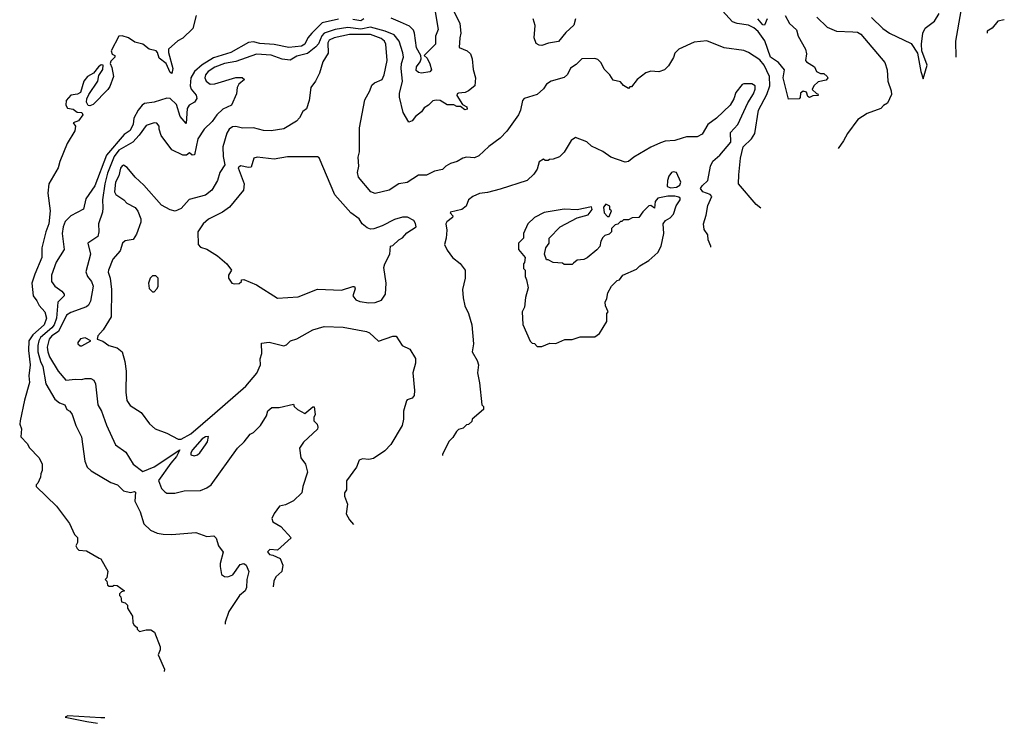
# Model space of a CAD drawing. Extents: x 2239805 to 2396427, y 665731 to 772158.
# Tile 202 of 256: x 2360066 to 2366211, y 673757 to 678149. Entities that reach past the tile are written whole.
import ezdxf

# ---------------------------------------------------------------- set-up
doc = ezdxf.new("R2010")
doc.units = 0

msp = doc.modelspace()

# ---------------------------------------------------------------- linework, layer by layer
at = {"layer": '0CON05XD'}
for points in [[(2362736.7, 678285), (2362813.3, 678125), (2362820, 678065), (2362812.5, 678035), (2362810, 677975), (2362860, 677955), (2362880, 677935), (2362890, 677905), (2362897, 677837), (2362910, 677785), (2362906.2, 677735), (2362867.5, 677705), (2362845.7, 677694.3), (2362805, 677689.4), (2362796.2, 677685), (2362794, 677675), (2362830, 677620), (2362856.2, 677605), (2362859.5, 677590.5), (2362845, 677586.7), (2362817.5, 677607.5), (2362795, 677607.5), (2362776.4, 677616.4), (2362735, 677617.5), (2362690, 677645), (2362665, 677647.5), (2362645, 677642.5), (2362617.5, 677615), (2362590.7, 677599.3), (2362575, 677573.3), (2362536.1, 677543.9), (2362515, 677517.5), (2362495, 677510), (2362459.5, 677569.5), (2362437.1, 677665), (2362437.3, 677687.3), (2362456.2, 677765), (2362447.5, 677845), (2362448.5, 677875), (2362461.2, 677915), (2362457.6, 677942.4), (2362434.5, 678015), (2362404.1, 678054.1), (2362347.9, 678077.9), (2362255, 678102.2), (2362195, 678090.3), (2362115, 678099.2), (2362035, 678087.8), (2361966, 678064), (2361951.7, 678048.3), (2361931.1, 677998.9), (2361915, 677978.9), (2361861.5, 677938.5), (2361795, 677921), (2361755, 677895.9), (2361705, 677902.8), (2361635, 677927.2), (2361545, 677933.6), (2361415, 677887.7), (2361345, 677876), (2361285, 677851.5), (2361242.9, 677825), (2361226.4, 677805), (2361220.9, 677785), (2361229.2, 677765), (2361255, 677746), (2361285, 677748), (2361415, 677787.5), (2361455, 677787.5), (2361470, 677775), (2361433, 677747), (2361423.3, 677725), (2361418.8, 677685), (2361388.8, 677615), (2361335, 677589.6), (2361295.6, 677555), (2361267.4, 677512.6), (2361218, 677465), (2361178, 677405), (2361157.5, 677305), (2361143, 677303), (2361125, 677317.5), (2361107, 677303), (2361085, 677302.5), (2361015, 677337.5), (2360950, 677425), (2360936.7, 677465), (2360936.2, 677485), (2360922.1, 677502.1), (2360905, 677505.6), (2360855, 677488.1), (2360812.2, 677427.8), (2360773.2, 677385), (2360686, 677334), (2360656.2, 677295), (2360615, 677190.8), (2360598.6, 677125), (2360583.9, 677023.9), (2360585.4, 676975)], [(2362653.8, 678235), (2362677.9, 678087.9), (2362660.5, 678045), (2362660.4, 677995), (2362590, 677925), (2362608.7, 677908.7), (2362625, 677873.8), (2362635.5, 677835), (2362625, 677823.6), (2362574.2, 677815.8), (2362555, 677818.6), (2362541.5, 677831.5), (2362543.1, 677855), (2362566, 677885), (2362572.5, 677905), (2362570, 677925), (2362543.4, 677973.4), (2362530, 678065), (2362523.6, 678083.6), (2362498.1, 678108.1), (2362443.1, 678133.1), (2362385, 678157.5)], [(2361167.5, 678175), (2361147, 678093), (2361085, 678032.5), (2361053.9, 678016.1), (2360994.2, 677965.8), (2360994.2, 677945), (2361022, 677845), (2361015, 677812.5), (2361005, 677820), (2360980, 677875), (2360937.7, 677907.7), (2360926.2, 677945), (2360917.5, 677955), (2360874.1, 677964.1), (2360835, 677996.7), (2360785, 678009.2), (2360745.4, 678035.4), (2360705, 678048), (2360685, 678046.7), (2360636.7, 677955), (2360643, 677933), (2360660, 677925), (2360660, 677915), (2360635, 677890), (2360630, 677875), (2360641.2, 677851.2), (2360651.1, 677795), (2360628, 677732), (2360616.7, 677713.3), (2360525, 677619.2), (2360505, 677611.2), (2360493.8, 677613.8), (2360483.6, 677633.6), (2360485.8, 677654.2), (2360497.1, 677682.9), (2360553.8, 677765), (2360560.5, 677799.5), (2360585, 677837.5), (2360587.5, 677865), (2360575, 677867.5), (2360557.5, 677855), (2360527.5, 677815), (2360490, 677795), (2360466.2, 677765), (2360446.2, 677693.8), (2360426.7, 677683.3), (2360385, 677677.1), (2360356, 677645), (2360354.2, 677615), (2360365, 677596.7), (2360399.5, 677589.5), (2360425, 677572.5), (2360455, 677570), (2360460, 677555), (2360433, 677517), (2360400, 677505), (2360413.8, 677483.8), (2360410, 677455), (2360363.3, 677375), (2360316.1, 677263.9), (2360305.9, 677224.1), (2360247.5, 677125), (2360241.2, 677065), (2360255.8, 676955), (2360248, 676875), (2360228.8, 676825), (2360203.8, 676725), (2360204, 676665), (2360160.3, 676559.7), (2360142.5, 676505), (2360150, 676425), (2360174, 676395), (2360188, 676365), (2360223.1, 676325), (2360233.5, 676285), (2360220, 676245), (2360147.7, 676182.3), (2360123.4, 676145), (2360121.3, 676085), (2360130.7, 675995), (2360123.6, 675925), (2360127.5, 675885), (2360095.5, 675775), (2360069.2, 675645), (2360066.2, 675625), (2360077.5, 675595), (2360072.5, 675545), (2360113, 675503), (2360127, 675477), (2360186.4, 675416.4), (2360207, 675377), (2360207.5, 675335), (2360197.5, 675315), (2360196.4, 675293.6), (2360180, 675255), (2360170, 675245), (2360170, 675235), (2360295, 675112.5), (2360377.5, 675005), (2360407.5, 674935), (2360427, 674917), (2360426.7, 674885), (2360417.5, 674865), (2360425, 674847.5), (2360435, 674837.5), (2360483.9, 674833.9), (2360561.7, 674788.3), (2360573, 674783), (2360617, 674707), (2360610, 674665), (2360600, 674655), (2360610, 674645), (2360615, 674620), (2360625, 674612.5), (2360645, 674612.5), (2360655, 674620), (2360675, 674617.5), (2360720, 674585), (2360701.7, 674578.3), (2360690, 674565), (2360690, 674555), (2360697, 674547), (2360702.5, 674515), (2360725, 674510), (2360740, 674495), (2360740, 674475), (2360770, 674425), (2360772.5, 674385), (2360780, 674370), (2360800, 674355), (2360800, 674345), (2360815, 674330), (2360855, 674340), (2360885, 674340), (2360907, 674327), (2360942.5, 674235), (2360942.5, 674215), (2360930, 674185), (2360970, 674095), (2360968, 674080.4)], [(2364844.4, 678175), (2364871.2, 678125), (2364914, 678085), (2364924.2, 678045), (2364970.8, 677965), (2364976, 677935), (2364971.2, 677895), (2364976.7, 677885), (2365027.5, 677855), (2365040, 677825), (2365063.9, 677813.9), (2365085, 677813.8), (2365106.2, 677795), (2365110, 677785), (2365098.6, 677771.4), (2365050, 677760), (2365022.5, 677735), (2365013, 677713), (2365038.3, 677688.3), (2365047.5, 677685), (2365050, 677675), (2365017, 677673), (2364995, 677662.5), (2364985, 677670), (2364976.4, 677696.4), (2364955, 677703.3), (2364939.3, 677690.7), (2364937, 677663), (2364930, 677655), (2364863.6, 677653.6), (2364831.4, 677785), (2364838.8, 677835), (2364801.5, 677881.5), (2364752.1, 677915), (2364717.5, 678017.5), (2364675, 678074.6), (2364648.1, 678098.1), (2364615, 678115.3), (2364545, 678124.6), (2364514.2, 678135), (2364453.1, 678205)], [(2365705, 677780), (2365730, 677865), (2365696.2, 677955), (2365694, 677995), (2365702.2, 678065), (2365718.1, 678095), (2365775, 678138.8), (2365805, 678187.5)], [(2365911.8, 677915.8), (2365908, 678015), (2365941.9, 678205)], [(2362055, 678152.5), (2361955, 678129.6), (2361888.6, 678065), (2361864.2, 678035), (2361845, 677995.8), (2361825, 677982.7), (2361745, 677975.7), (2361655, 677994.6), (2361565, 677999.2), (2361525, 678011.3), (2361495, 678006.5), (2361384, 677945), (2361275, 677911.1), (2361205, 677867.8), (2361157.5, 677825), (2361134.4, 677785), (2361129.4, 677735), (2361135.6, 677715.6), (2361168.5, 677678.5), (2361172.6, 677657.4), (2361158.1, 677635), (2361124.3, 677615.7), (2361111.8, 677595), (2361105, 677501.2), (2361067.4, 677545), (2361045, 677619.4), (2361005, 677656.7), (2360985, 677659.5), (2360905, 677634.4), (2360845, 677626.7), (2360830, 677615), (2360805, 677583.3), (2360779.4, 677535), (2360775, 677496.7), (2360755, 677457.5), (2360718.5, 677431.5), (2360607.8, 677302.2), (2360535, 677111.2), (2360479.7, 677030.3), (2360464.2, 676965.8), (2360385.3, 676924.7), (2360350.9, 676889.1), (2360337.5, 676855), (2360330.8, 676815), (2360344.4, 676715), (2360293.3, 676635), (2360265.5, 676554.5), (2360264.4, 676515), (2360284.6, 676484.6), (2360328.6, 676455), (2360342.9, 676435), (2360342.9, 676425), (2360303.3, 676385), (2360296.1, 676285), (2360282.2, 676245), (2360267.6, 676225), (2360196.9, 676165), (2360185.2, 676144.8), (2360178.6, 676115), (2360180, 676075), (2360196.6, 676015), (2360211.5, 675985), (2360228.5, 675875), (2360285, 675781.2), (2360315, 675758), (2360347.5, 675745), (2360360, 675715), (2360380, 675705), (2360393.8, 675685), (2360416.1, 675616.1), (2360451.2, 675545), (2360472.3, 675392.3), (2360486.7, 675355), (2360512.7, 675332.7), (2360635, 675260), (2360675.8, 675245.8), (2360715, 675208.8), (2360758.3, 675198.3), (2360783.3, 675203.3), (2360788.8, 675198.8), (2360784.1, 675144.1), (2360817.3, 675077.3), (2360841.7, 675001.7), (2360882.4, 674962.4), (2360925, 674944.3), (2360962.3, 674937.7), (2361015, 674936), (2361165, 674947.5), (2361235, 674923.8), (2361278.3, 674928.3), (2361291.7, 674911.7), (2361306.2, 674865), (2361336.2, 674825), (2361316.7, 674755), (2361316.7, 674735), (2361326.4, 674686.4), (2361345, 674673.8), (2361365, 674671.2), (2361395.8, 674684.2), (2361441.7, 674748.3), (2361465, 674753.8), (2361478.8, 674745), (2361496.7, 674705), (2361483.3, 674655), (2361482.5, 674605), (2361472.5, 674585), (2361437.5, 674555), (2361372.5, 674455), (2361348.3, 674388.3), (2361348, 674375.3)], [(2362215, 678153.3), (2362195, 678141.8), (2362145, 678150.7)], [(2363535.7, 678155), (2363524, 678115), (2363475, 678068.8), (2363428.3, 678011.7), (2363367.3, 678002.7), (2363325, 677988), (2363309.3, 677989.3), (2363289.5, 677999.5), (2363276.7, 678035), (2363283.2, 678113.2), (2363270, 678155)], [(2364730.9, 678155), (2364715.6, 678115), (2364705, 678116.9), (2364672.3, 678155)], [(2365040.8, 678165), (2365105, 678101.4), (2365165, 678076.7), (2365267, 678073), (2365295, 678070.8), (2365315, 678058), (2365465, 677881.2), (2365480.8, 677835), (2365484, 677765), (2365506, 677705), (2365507.7, 677682.3), (2365483, 677627), (2365457, 677613), (2365440, 677595), (2365356.4, 677563.6), (2365297.5, 677525), (2365231.7, 677438.3), (2365208.3, 677391.7), (2365175.2, 677345.7)], [(2365382.4, 678162.4), (2365453.5, 678093.5), (2365494.6, 678064.6), (2365629.5, 677999.5), (2365670, 677940), (2365690, 677825), (2365705, 677780)], [(2366211.3, 678147.6), (2366170.4, 678139.6), (2366135, 678096.9), (2366105, 678076.7), (2366105.2, 678065.4)], [(2364692.6, 676971.7), (2364662.5, 676995), (2364553.3, 677125), (2364555, 677180), (2364564.4, 677285), (2364582.5, 677355), (2364634.2, 677405), (2364655, 677438.8), (2364677.9, 677585), (2364729.1, 677680.9), (2364748.2, 677735), (2364746.1, 677795), (2364712.5, 677865), (2364685, 677898.1), (2364615, 677944), (2364585.7, 677955.7), (2364463, 677973), (2364355, 678016.7), (2364275, 678007.5), (2364180, 677965), (2364155, 677940), (2364147, 677913), (2364115, 677860), (2364090, 677835), (2364055, 677822.5), (2364005, 677827.5), (2363975, 677817.5), (2363920, 677775), (2363885, 677730), (2363875, 677730), (2363865, 677720), (2363835, 677737.5), (2363815, 677760), (2363770.7, 677770.7), (2363750, 677805), (2363715, 677840), (2363695, 677880), (2363675, 677900), (2363656.7, 677906.7), (2363575, 677903.8), (2363540.3, 677869.7), (2363503.1, 677846.9), (2363485, 677806.2), (2363465, 677788.8), (2363384.1, 677765.9), (2363355, 677746.7), (2363335, 677717.5), (2363295, 677682.5), (2363215, 677657.5), (2363203.3, 677645), (2363191.2, 677585), (2363178.8, 677555), (2363107.3, 677452.7), (2363065, 677410), (2362995, 677357.5), (2362931.7, 677298.3), (2362905, 677287.5), (2362855, 677290), (2362832.5, 677285), (2362796.9, 677263.1), (2362755, 677250.8), (2362725.6, 677234.4), (2362705, 677214.3), (2362655, 677202.7), (2362605, 677178), (2362555, 677178.8), (2362485, 677132), (2362432.5, 677125), (2362372.5, 677085), (2362285, 677064), (2362257.5, 677075), (2362180, 677165), (2362174, 677195), (2362182, 677235), (2362178.8, 677291.2), (2362187.5, 677325), (2362187, 677473), (2362220.7, 677649.3), (2362252.5, 677705), (2362265, 677740), (2362280, 677755), (2362327.5, 677775), (2362341.2, 677805), (2362359.5, 677895), (2362351.3, 677995), (2362343.2, 678015), (2362321.4, 678031.4), (2362255, 678057), (2362125, 678056), (2362028.8, 678035), (2361998.5, 678021.5), (2361990, 678005), (2361990.8, 677939.2), (2361957.5, 677885), (2361937.5, 677815), (2361912.5, 677765), (2361884, 677726), (2361872.9, 677645), (2361856.8, 677593.2), (2361832.5, 677575), (2361813.6, 677536.4), (2361793.3, 677515), (2361715, 677466.7), (2361635, 677456), (2361587.5, 677457.5), (2361525, 677474.2), (2361457.7, 677472.3), (2361415, 677482.9), (2361395, 677480.8), (2361373.7, 677466.3), (2361359.7, 677440.3), (2361334.4, 677354.4), (2361335.6, 677295), (2361347.1, 677242.9), (2361316, 677195), (2361300, 677145), (2361265.6, 677085), (2361225, 677054.2), (2361124.3, 677025.7), (2361075, 676970), (2361036.1, 676953.9), (2361005, 676961.2), (2360950.6, 676990.6), (2360840, 677115), (2360786.7, 677165), (2360737.1, 677227.1), (2360715, 677240), (2360705, 677236.7), (2360695, 677222.5), (2360684.5, 677175), (2360663.6, 677135), (2360658, 677075), (2360667.1, 677057.1), (2360716.7, 677025), (2360733.9, 677003.9), (2360786.4, 676976.4), (2360803.6, 676953.6), (2360822.5, 676905), (2360822.5, 676885), (2360795, 676810), (2360775, 676776.7), (2360725, 676769.2), (2360708, 676755), (2360693.4, 676706.6), (2360648.1, 676655), (2360620, 676585), (2360617.5, 676572.5), (2360630, 676535), (2360638.5, 676465), (2360636.9, 676295), (2360586.6, 676213.4), (2360553.3, 676175), (2360550, 676155), (2360585, 676142.5), (2360622.5, 676115), (2360675, 676100), (2360705.7, 676075.7), (2360722.5, 676015), (2360730.8, 675955), (2360728.6, 675825), (2360735, 675772.5), (2360755, 675740), (2360825, 675697.5), (2360876.1, 675626.1), (2360912.5, 675595), (2360985, 675568), (2361055, 675530), (2361075, 675530.8), (2361135, 675564.8), (2361285, 675693.7), (2361478.5, 675861.5), (2361547.2, 675942.8), (2361570, 675995), (2361567, 676033), (2361577.5, 676065), (2361575, 676130), (2361623, 676137), (2361715, 676113.3), (2361730.7, 676119.3), (2361756.4, 676143.6), (2361795, 676156.2), (2361895, 676213.8), (2361966.4, 676233.6), (2362085, 676230), (2362231.7, 676201.7), (2362250, 676195), (2362305, 676142.5), (2362395, 676173.3), (2362415, 676172.5), (2362453.3, 676115), (2362501.7, 676091.7), (2362536.2, 676035), (2362536.2, 676005), (2362520, 675945), (2362530, 675835), (2362527.5, 675802.5), (2362515, 675786.7), (2362485, 675776.7), (2362480.5, 675769.5), (2362461.2, 675705), (2362462, 675655), (2362452.5, 675615), (2362383.6, 675496.4), (2362345, 675457.5), (2362275, 675410), (2362245, 675403.3), (2362205, 675407.5), (2362185, 675400), (2362167.5, 675355), (2362105, 675270), (2362106.7, 675215), (2362093.3, 675195), (2362093.3, 675175), (2362112.5, 675125), (2362103.3, 675065), (2362125, 675027.5), (2362150, 674997.9)], [(2364379.2, 676728.4), (2364378.8, 676735), (2364363.3, 676775), (2364360, 676805), (2364338.3, 676838.3), (2364333.9, 676873.9), (2364351.2, 676928.8), (2364360.3, 676989.7), (2364386, 677045), (2364375, 677058.6), (2364328.8, 677075), (2364315.8, 677095), (2364325, 677110.8), (2364362, 677145), (2364377.5, 677235), (2364392.5, 677265), (2364435, 677302.5), (2364505, 677384), (2364503.3, 677445), (2364547.8, 677495), (2364609.7, 677630.3), (2364645.6, 677685), (2364657.1, 677715), (2364655.7, 677735), (2364635, 677748.1), (2364585, 677748.8), (2364575, 677743.8), (2364535.8, 677695), (2364522.5, 677655), (2364500, 677615), (2364415, 677533.3), (2364360, 677495), (2364325.9, 677434.1), (2364295, 677416.7), (2364228.3, 677418.3), (2364200.5, 677409.5), (2364155, 677394.2), (2364095, 677391.2), (2364065, 677381.2), (2364005, 677353.3), (2363899.3, 677290.7), (2363865, 677263.3), (2363845, 677260), (2363755, 677290), (2363705, 677326.7), (2363635, 677360), (2363605, 677386.7), (2363535, 677412.5), (2363507.5, 677395), (2363465, 677322.5), (2363435, 677292.5), (2363395, 677277.5), (2363373, 677277), (2363365, 677270), (2363345, 677270), (2363335, 677277.5), (2363308.3, 677261.7), (2363296.2, 677215), (2363275, 677183.8), (2363232.5, 677145), (2363065, 677090.5), (2362985, 677070), (2362935, 677064.2), (2362895, 677046), (2362867.5, 677025), (2362852.5, 676985), (2362825, 676963.3), (2362755, 676947.5), (2362752.5, 676942.5), (2362770, 676925), (2362767.5, 676915), (2362732.3, 676887.7), (2362726.7, 676875), (2362732.5, 676835), (2362727.5, 676785), (2362717.5, 676745), (2362735, 676710), (2362767.5, 676665), (2362815, 676627.5), (2362847.5, 676585), (2362845.6, 676535), (2362830, 676465), (2362833, 676413), (2362843.6, 676363.6), (2362866.7, 676315), (2362888.8, 676245), (2362899.2, 676125), (2362890, 676075), (2362921.7, 676021.7), (2362930, 675995), (2362922.5, 675945), (2362937, 675883), (2362950, 675745), (2362960, 675735), (2362960, 675715), (2362890, 675655), (2362888.3, 675641.7), (2362868.3, 675621.7), (2362855, 675620), (2362835, 675600), (2362805, 675590), (2362791.7, 675578.3), (2362769.3, 675540.7), (2362745, 675516.7), (2362705.8, 675435), (2362704.3, 675428.2)], [(2362245, 676381.4), (2362285, 676384.3), (2362325, 676398), (2362350, 676435), (2362354.1, 676504.1), (2362338.3, 676601.7), (2362344.1, 676625.9), (2362376.7, 676685), (2362380, 676735), (2362395, 676740), (2362432.5, 676775), (2362455, 676787.5), (2362481.7, 676818.3), (2362540, 676855), (2362537, 676877), (2362526.4, 676896.4), (2362486.1, 676916.1), (2362455, 676916), (2362405, 676901.2), (2362327.9, 676862.1), (2362276.5, 676843.5), (2362255, 676841.1), (2362235, 676850.6), (2362204, 676875), (2362184, 676905), (2362133.1, 676943.1), (2362033.1, 677055), (2361935, 677287.5), (2361925, 677293.3), (2361737.7, 677292.3), (2361655, 677277.5), (2361548.8, 677291.2), (2361527.5, 677285), (2361510.7, 677229.3), (2361495, 677226.7), (2361445, 677236), (2361429.2, 677225), (2361468, 677125), (2361463.3, 677085), (2361375, 676978), (2361332.7, 676947.3), (2361245, 676904.2), (2361210.8, 676875), (2361178, 676825), (2361180, 676745), (2361195, 676730), (2361235, 676716.7), (2361300, 676675), (2361358.8, 676625), (2361387.5, 676585), (2361370, 676555), (2361370, 676535), (2361390, 676505), (2361405, 676500), (2361437, 676503), (2361450, 676515), (2361450, 676525), (2361465, 676527.5), (2361545, 676494.2), (2361675, 676410), (2361805, 676418.8), (2361925, 676466), (2362075, 676461.4), (2362145, 676484.2), (2362155, 676483.8), (2362159.4, 676469.4), (2362145.8, 676425), (2362165, 676400), (2362189.7, 676389.7), (2362245, 676381.4)], [(2364130.3, 677100.3), (2364165, 677102.5), (2364187.1, 677115), (2364193.1, 677135), (2364165, 677194), (2364145, 677199.2), (2364134, 677195), (2364118.3, 677171.7), (2364109.2, 677145), (2364107, 677107), (2364130.3, 677100.3)], [(2363325, 676110), (2363375, 676130), (2363411.7, 676128.3), (2363468.3, 676151.7), (2363515, 676152.5), (2363565, 676170), (2363655, 676170), (2363685.3, 676189.7), (2363730, 676265), (2363730, 676315), (2363740, 676325), (2363723, 676363), (2363720, 676385), (2363731.7, 676408.3), (2363737.5, 676445), (2363760, 676485), (2363795, 676520), (2363810, 676525), (2363830, 676555), (2363915, 676592.5), (2363937, 676613), (2363992.5, 676645), (2364050, 676695), (2364070, 676735), (2364086.1, 676813.9), (2364082.5, 676875), (2364097.5, 676895), (2364125, 676911.2), (2364145.8, 676934.2), (2364163, 676987), (2364187.5, 677025), (2364187.5, 677035), (2364180.5, 677040.5), (2364155, 677047.1), (2364112.3, 677047.7), (2364050, 677035), (2364032.5, 677015), (2364028.3, 676971.7), (2364005, 676990), (2363993, 676987), (2363955, 676950), (2363930, 676915), (2363888.3, 676911.7), (2363865, 676900), (2363835, 676900), (2363825, 676890), (2363815, 676890), (2363798.3, 676871.7), (2363781.7, 676868.3), (2363760, 676845), (2363760, 676825), (2363745, 676810), (2363718.3, 676801.7), (2363705, 676790), (2363693, 676767), (2363687, 676733), (2363668.3, 676711.7), (2363607, 676663), (2363587, 676653), (2363545, 676647.5), (2363521.7, 676628.3), (2363515, 676620), (2363465, 676620), (2363455, 676630), (2363395, 676632.5), (2363365, 676650), (2363355, 676650), (2363342.5, 676685), (2363350, 676725), (2363370, 676755), (2363370, 676785), (2363440, 676855), (2363545, 676912.5), (2363615, 676930), (2363640, 676965), (2363635, 676980), (2363545, 676962.5), (2363465, 676966.2), (2363340, 676945), (2363280, 676915), (2363237.5, 676875), (2363210, 676815), (2363210, 676785), (2363180, 676755), (2363180, 676715), (2363220, 676665), (2363217, 676633), (2363210, 676625), (2363210, 676595), (2363220, 676585), (2363220, 676545), (2363230, 676525), (2363240, 676475), (2363222.5, 676415), (2363216.7, 676355), (2363202.5, 676325), (2363207, 676247), (2363251.7, 676141.7), (2363265, 676130), (2363278.3, 676128.3), (2363295, 676110), (2363325, 676110)], [(2360585.4, 676975), (2360582.6, 676947.4), (2360558.6, 676875), (2360561.2, 676825), (2360553.6, 676796.4), (2360492.5, 676755), (2360508.6, 676685), (2360480, 676575), (2360490, 676545), (2360515, 676513.8), (2360525.6, 676485), (2360507.7, 676392.3), (2360495, 676366.2), (2360483.2, 676356.8), (2360385, 676321.4), (2360358.1, 676305), (2360307.9, 676202.1), (2360267.7, 676175), (2360250.4, 676155), (2360238.5, 676105), (2360241.1, 676075), (2360252.1, 676045), (2360305.6, 675955), (2360355, 675898.8), (2360415, 675906), (2360455, 675903.8), (2360475, 675910), (2360509.3, 675909.3), (2360529.3, 675899.3), (2360540, 675875), (2360554.6, 675745), (2360577.3, 675705), (2360608.9, 675618.9), (2360663.8, 675495), (2360728.9, 675448.9), (2360775, 675373.8), (2360835, 675329.4), (2360905, 675356.9), (2361066.2, 675465), (2361045, 675421.8), (2361008.5, 675381.5), (2360932.9, 675272.9), (2360952.3, 675222.3), (2360971.7, 675201.7), (2360985, 675193.3), (2361035, 675193.3), (2361092.3, 675207.7), (2361195, 675210.8), (2361235, 675226), (2361261.2, 675245), (2361425.9, 675474.1), (2361467, 675513), (2361505, 675562.5), (2361525, 675572.5), (2361570, 675615), (2361607, 675677), (2361615, 675707.5), (2361640.7, 675729.3), (2361685, 675727.5), (2361775, 675750), (2361780, 675735), (2361800, 675715), (2361845, 675690), (2361895, 675732.5), (2361905, 675732.5), (2361911.2, 675685), (2361902.5, 675665), (2361902.5, 675645), (2361922.5, 675625), (2361927.5, 675605), (2361925, 675592.5), (2361838.3, 675511.7), (2361813.3, 675475), (2361820, 675415), (2361850, 675375), (2361863.3, 675325), (2361832.5, 675235), (2361826.2, 675195), (2361774.1, 675145.9), (2361725, 675121.2), (2361687.5, 675112.5), (2361653.9, 675066.1), (2361640, 675035), (2361646.7, 675015), (2361696.7, 674985), (2361760, 674915), (2361675, 674837.5), (2361628.3, 674841.7), (2361613, 674827), (2361625, 674810), (2361647, 674807), (2361692.5, 674785), (2361708, 674745), (2361702, 674705), (2361665, 674671.2), (2361651.4, 674645), (2361648.5, 674608.6)], [(2363745, 676920), (2363760, 676955), (2363750, 676965), (2363750, 676985), (2363725, 676997.5), (2363710.7, 676979.3), (2363713, 676943), (2363735, 676920), (2363745, 676920)], [(2360905, 676450), (2360925, 676470), (2360930, 676485), (2360930, 676535), (2360915, 676550), (2360895, 676550), (2360880, 676535), (2360870, 676505), (2360875, 676470), (2360895, 676450), (2360905, 676450)], [(2360455, 676112.5), (2360510, 676145), (2360475, 676162.5), (2360445, 676157.5), (2360430, 676135), (2360430, 676125), (2360443, 676113), (2360455, 676112.5)], [(2361155, 675426.2), (2361175, 675433.3), (2361191.2, 675445), (2361226, 675495), (2361238, 675515), (2361245, 675547.5), (2361225, 675544.2), (2361205, 675531.9), (2361144.5, 675465), (2361134.3, 675445), (2361135, 675432.5), (2361155, 675426.2)], [(2360596.6, 673792), (2360571.8, 673791.8), (2360366.7, 673803.3), (2360350, 673795), (2360485, 673768.6), (2360551.7, 673757.1)]]:
    msp.add_lwpolyline(points, dxfattribs=at)

doc.saveas('drawing.dxf')
